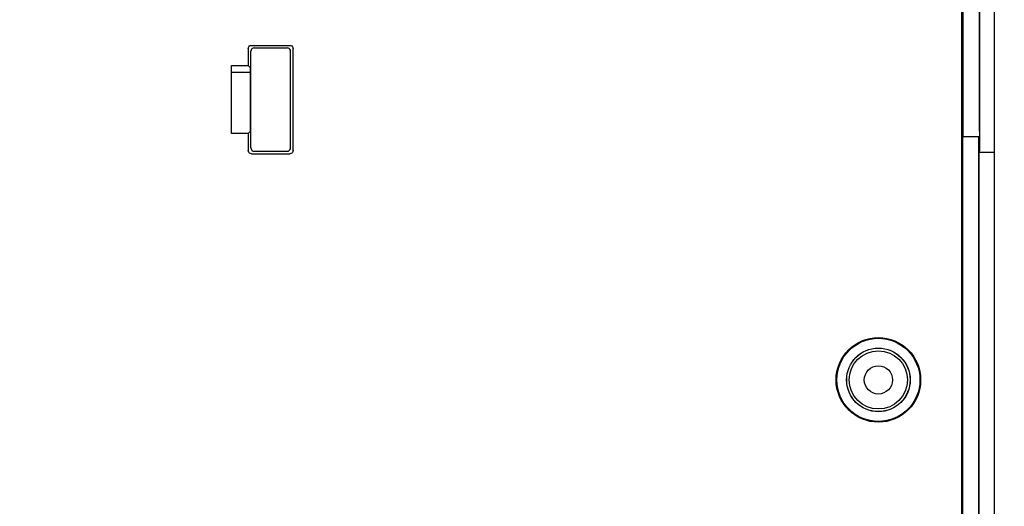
# Model space of a CAD drawing. Extents: x 30 to 410, y 35 to 287.
# Tile 17 of 23: x 262 to 299, y 156 to 174. Entities that reach past the tile are written whole.
import ezdxf

# ---------------------------------------------------------------- set-up
doc = ezdxf.new("R2010")
doc.units = 0
doc.header["$LTSCALE"] = 23.1
doc.layers.get('0').update_dxf_attribs({"linetype": 'CONTINUOUS'})
doc.layers.add('ALL_DIM', color=7, linetype='CONTINUOUS')
doc.dimstyles.get("Standard").update_dxf_attribs({"dimtxt": 2.5, "dimasz": 2.5, "dimexe": 1.25, "dimexo": 0.625, "dimtad": 1, "dimcen": 2.5, "dimazin": 3, "dimtfac": 1, "dimtmove": 0, "dimatfit": 3})

# ---------------------------------------------------------------- blocks, each defined once
blk = doc.blocks.new('_OPEN')
at = {"color": 0, "linetype": 'BYBLOCK'}
for p, q in [((0, 0), (-1, 0.25)), ((-1, -0.25), (0, 0)), ((-1, 0), (0, 0))]:
    blk.add_line(p, q, dxfattribs=at)
blk = doc.blocks.new('*D39')
at = {"layer": 'ALL_DIM', "color": 2, "linetype": 'CONTINUOUS'}
for p, q in [((296.038, 181.867), (318.169, 181.867)), ((317.169, 181.867), (317.169, 147.294)), ((317.169, 112.721), (317.169, 147.294)), ((298.722, 112.721), (318.169, 112.721))]:
    blk.add_line(p, q, dxfattribs=at)
at = {"layer": 'ALL_DIM', "color": 2, "linetype": 'CONTINUOUS', "xscale": 2, "yscale": 2, "zscale": 2}
for p, rotation in [((317.169, 181.867), 90), ((317.169, 112.721), 270)]:
    blk.add_blockref('_OPEN', p, dxfattribs=dict(at, rotation=rotation))
blk = doc.blocks.new('_DOT')
at = {"color": 0, "linetype": 'BYBLOCK'}
blk.add_line((-0.25, 0), (-1, 0), dxfattribs=at)
at = {"color": 0, "linetype": 'BYBLOCK', "const_width": 0.25}
blk.add_lwpolyline([(-0.125, 0, 1), (0.125, 0, 1)], format="xyb", close=True, dxfattribs=at)
blk = doc.blocks.new('*D40')
at = {"layer": 'ALL_DIM', "color": 2, "linetype": 'CONTINUOUS'}
for p, q in [((309.491, 185.947), (309.491, 186.197)), ((309.491, 186.197), (309.491, 183.907)), ((288.961, 185.947), (310.491, 185.947)), ((309.491, 169.492), (309.491, 183.907)), ((297.074, 181.867), (310.491, 181.867)), ((309.491, 181.867), (309.491, 169.492))]:
    blk.add_line(p, q, dxfattribs=at)
at = {"layer": 'ALL_DIM', "color": 2, "linetype": 'CONTINUOUS', "xscale": 2, "yscale": 2, "zscale": 2}
for name, p, rotation in [('_DOT', (309.491, 185.947), 270), ('_OPEN', (309.491, 181.867), 90)]:
    blk.add_blockref(name, p, dxfattribs=dict(at, rotation=rotation))
blk = doc.blocks.new('*D42')
at = {"layer": 'ALL_DIM', "color": 2, "linetype": 'CONTINUOUS'}
for p, q in [((230.622, 113.721), (230.622, 205.483)), ((274.762, 183.024), (274.762, 205.483)), ((230.622, 204.483), (252.692, 204.483)), ((274.762, 204.483), (252.692, 204.483))]:
    blk.add_line(p, q, dxfattribs=at)
at = {"layer": 'ALL_DIM', "color": 2, "linetype": 'CONTINUOUS', "xscale": 2, "yscale": 2, "zscale": 2, "rotation": 180}
blk.add_blockref('_OPEN', (230.622, 204.483), dxfattribs=at)
at = {"layer": 'ALL_DIM', "color": 2, "linetype": 'CONTINUOUS', "xscale": 2, "yscale": 2, "zscale": 2}
blk.add_blockref('_OPEN', (274.762, 204.483), dxfattribs=at)

msp = doc.modelspace()

# ---------------------------------------------------------------- linework, layer by layer
at = {"color": 7, "linetype": 'CONTINUOUS'}
for p, q in [((298.622, 117.921), (298.622, 195.018)), ((298.046, 169.932), (298.046, 181.326)), ((298.057, 169.342), (298.057, 181.322)), ((270.372, 173.051), (270.372, 172.406)), ((270.471, 169.29), (270.471, 172.952)), ((270.492, 173.171), (271.952, 173.171)), ((270.591, 173.072), (271.853, 173.072)), ((271.973, 169.29), (271.973, 172.952)), ((272.072, 169.191), (272.072, 173.051)), ((269.737, 169.837), (269.737, 172.406)), ((269.737, 172.406), (270.372, 172.406)), ((270.372, 172.406), (270.457, 172.321)), ((270.457, 169.921), (270.457, 172.321)), ((269.737, 172.156), (270.457, 172.156)), ((270.372, 169.837), (269.737, 169.837)), ((270.372, 169.837), (270.457, 169.921)), ((270.372, 169.837), (270.372, 169.191)), ((297.429, 169.732), (297.415, 169.711)), ((298.022, 169.711), (297.415, 169.711)), ((297.415, 136.552), (297.415, 169.711)), ((298.043, 169.732), (298.022, 169.711)), ((298.022, 117.921), (298.022, 169.711)), ((270.492, 169.071), (271.952, 169.071)), ((270.591, 169.17), (271.853, 169.17)), ((298.032, 169.121), (298.053, 169.142)), ((298.622, 169.121), (298.032, 169.121)), ((298.032, 125.281), (298.032, 169.121))]:
    msp.add_line(p, q, dxfattribs=at)
for points in [[(297.37, 175.952), (297.37, 142.273), (297.37, 142.226), (297.369, 142.184), (297.369, 142.153), (297.368, 142.132), (297.368, 142.125)], [(297.429, 169.732), (297.43, 169.739), (297.431, 169.76), (297.431, 169.791), (297.431, 169.833), (297.432, 169.88), (297.432, 175.854)], [(270.372, 173.051), (270.378, 173.088), (270.395, 173.121), (270.422, 173.148), (270.455, 173.165), (270.492, 173.171)], [(270.591, 173.072), (270.554, 173.066), (270.52, 173.049), (270.494, 173.023), (270.477, 172.989), (270.471, 172.952)], [(271.973, 172.952), (271.967, 172.989), (271.95, 173.023), (271.924, 173.049), (271.89, 173.066), (271.853, 173.072)], [(271.952, 173.171), (271.989, 173.165), (272.022, 173.148), (272.049, 173.121), (272.066, 173.088), (272.072, 173.051)], [(298.046, 169.932), (298.046, 169.88), (298.046, 169.833), (298.045, 169.791), (298.045, 169.76), (298.044, 169.739), (298.043, 169.732)], [(270.492, 169.071), (270.455, 169.077), (270.422, 169.094), (270.395, 169.121), (270.378, 169.154), (270.372, 169.191)], [(270.471, 169.29), (270.477, 169.253), (270.494, 169.219), (270.52, 169.193), (270.554, 169.176), (270.591, 169.17)], [(271.853, 169.17), (271.89, 169.176), (271.924, 169.193), (271.95, 169.219), (271.967, 169.253), (271.973, 169.29)], [(272.072, 169.191), (272.066, 169.154), (272.049, 169.121), (272.022, 169.094), (271.989, 169.077), (271.952, 169.071)], [(298.053, 169.142), (298.054, 169.15), (298.055, 169.17), (298.056, 169.202), (298.056, 169.243), (298.057, 169.291), (298.057, 169.342)]]:
    msp.add_lwpolyline(points, dxfattribs=at)
for radius in [1.6, 1.572, 1.204, 1.2, 1.1, 0.535]:
    msp.add_circle((294.222, 160.521), radius, dxfattribs=at)

# ---------------------------------------------------------------- dimensions: what is measured, and where the dimension line sits
at = {"layer": 'ALL_DIM', "color": 2, "linetype": 'CONTINUOUS'}
dim = msp.add_linear_dim(base=(274.762, 204.483), p1=(230.622, 113.721), p2=(274.762, 183.024), dimstyle='Standard', dxfattribs=at)
dim.commit()
dim.dimension.update_dxf_attribs({"geometry": '*D42', "text_midpoint": (254.612, 205.183), "dimtype": 128})
dim = msp.add_linear_dim(base=(309.491, 185.947), p1=(297.074, 181.867), p2=(288.961, 185.947), angle=90, dimstyle='Standard', override={"dimblk2": 'DOT', "dimsah": 1}, dxfattribs=at)
dim.commit()
dim.dimension.update_dxf_attribs({"geometry": '*D40', "text_midpoint": (308.791, 169.492), "dimtype": 128})
dim = msp.add_linear_dim(base=(317.169, 181.867), p1=(298.722, 112.721), p2=(296.038, 181.867), angle=90, dimstyle='Standard', dxfattribs=at)
dim.commit()
dim.dimension.update_dxf_attribs({"geometry": '*D39', "text_midpoint": (316.469, 142.056), "dimtype": 128})

doc.saveas('drawing.dxf')
